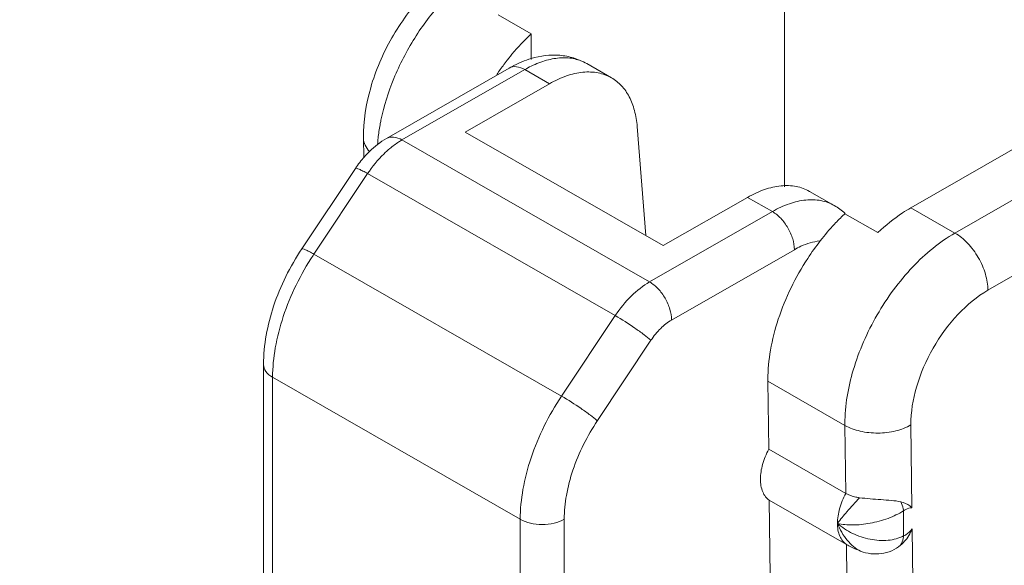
# Model space of a CAD drawing. Header units: centimetres. Extents: x -24.5 to 49.7, y -16.6 to 18.4.
# Tile 91 of 248: x -17.654 to -17.209, y -6.701 to -6.455. Entities that reach past the tile are written whole.
import ezdxf

# ---------------------------------------------------------------- set-up
doc = ezdxf.new("R2010")
doc.units = ezdxf.units.CM
doc.header["$MEASUREMENT"] = 0
doc.layers.add('layer 1', color=7, linetype='Continuous')

msp = doc.modelspace()

# ---------------------------------------------------------------- linework, layer by layer
at = {"layer": 'layer 1', "color": 1, "lineweight": 0}
msp.add_open_spline([(24.98821, 18.39808), (24.98821, 18.39808), (24.98821, -16.60193), (24.98821, -16.60193), (24.98821, -16.60193), (-24.51772, -16.60193), (-24.51772, -16.60193), (-24.51772, -16.60193), (-24.51772, 18.39808), (-24.51772, 18.39808), (-24.51772, 18.39808), (24.98821, 18.39808), (24.98821, 18.39808)], degree=3, knots=[0, 0, 0, 0, 0.25, 0.25, 0.25, 0.5, 0.5, 0.5, 0.75, 0.75, 0.75, 1, 1, 1, 1], dxfattribs=at)
at = {"layer": 'layer 1', "color": 5, "lineweight": 0}
msp.add_open_spline([(-23.26688, 17.18067), (-23.26688, 17.18067), (-23.26688, -15.60944), (-23.26688, -15.60944), (-23.26688, -15.60944), (23.98644, -15.60944), (23.98644, -15.60944)], degree=3, knots=[0, 0, 0, 0, 0.5, 0.5, 0.5, 1, 1, 1, 1], dxfattribs=at)
at = {"layer": 'layer 1', "lineweight": 9}
for points in [[(-18.95873, -7.952), (-18.95873, -7.952), (-13.17496, -4.63457), (-13.17496, -4.63457)], [(-18.91328, -7.95642), (-18.91328, -7.95642), (-13.12951, -4.63898), (-13.12951, -4.63898)], [(-17.30833, -6.53004), (-17.30833, -6.53004), (-17.30833, -6.35838), (-17.30833, -6.35838)], [(-17.43752, -6.4524), (-17.43752, -6.4524), (-17.42262, -6.46095), (-17.42262, -6.46095)], [(-17.42262, -6.4725), (-17.42262, -6.4725), (-17.42262, -6.46095), (-17.42262, -6.46095)], [(-17.42267, -6.47211), (-17.42408, -6.47253), (-17.42546, -6.47302), (-17.42683, -6.47358)], [(-17.43255, -6.47641), (-17.43255, -6.47641), (-17.48798, -6.5082), (-17.48798, -6.5082)], [(-17.42556, -6.47709), (-17.42556, -6.47709), (-17.48098, -6.50887), (-17.48098, -6.50887)], [(-17.43495, -6.4748), (-17.43605, -6.47626), (-17.43711, -6.47775), (-17.43815, -6.47927)], [(-17.43404, -6.4736), (-17.43435, -6.47399), (-17.43465, -6.47439), (-17.43495, -6.4748)], [(-17.42259, -6.47551), (-17.4236, -6.47601), (-17.42459, -6.47653), (-17.42556, -6.47709)], [(-17.41438, -6.4835), (-17.41438, -6.4835), (-17.42556, -6.47709), (-17.42556, -6.47709)], [(-17.39759, -6.47438), (-17.39759, -6.47438), (-17.38641, -6.48078), (-17.38641, -6.48078)], [(-17.41438, -6.4835), (-17.41438, -6.4835), (-17.45243, -6.50532), (-17.45243, -6.50532)], [(-17.15182, -6.48252), (-17.15182, -6.48252), (-17.25119, -6.53952), (-17.25119, -6.53952)], [(-17.23131, -6.55092), (-17.23131, -6.55092), (-17.13194, -6.49393), (-17.13194, -6.49393)], [(-17.37478, -6.50282), (-17.37478, -6.50282), (-17.37089, -6.55209), (-17.37089, -6.55209)], [(-17.49835, -6.50814), (-17.49835, -6.50814), (-17.49824, -6.51685), (-17.49824, -6.51685)], [(-17.49174, -6.50801), (-17.49185, -6.50898), (-17.49194, -6.50996), (-17.492, -6.51093)], [(-17.45243, -6.50532), (-17.45243, -6.50532), (-17.36299, -6.55662), (-17.36299, -6.55662)], [(-17.48098, -6.50887), (-17.48098, -6.50887), (-17.36918, -6.573), (-17.36918, -6.573)], [(-17.49795, -6.51647), (-17.49942, -6.51813), (-17.50076, -6.51988), (-17.50199, -6.52172)], [(-17.11703, -6.51974), (-17.11703, -6.51974), (-17.21641, -6.57674), (-17.21641, -6.57674)], [(-17.52622, -6.55808), (-17.52622, -6.55808), (-17.50199, -6.52172), (-17.50199, -6.52172)], [(-17.4965, -6.52409), (-17.4965, -6.52409), (-17.52074, -6.56044), (-17.52074, -6.56044)], [(-17.3847, -6.58821), (-17.3847, -6.58821), (-17.4965, -6.52409), (-17.4965, -6.52409)], [(-17.36299, -6.55662), (-17.36299, -6.55662), (-17.32494, -6.5348), (-17.32494, -6.5348)], [(-17.31376, -6.54121), (-17.31376, -6.54121), (-17.32494, -6.5348), (-17.32494, -6.5348)], [(-17.29697, -6.53209), (-17.29697, -6.53209), (-17.28579, -6.5385), (-17.28579, -6.5385)], [(-17.28088, -6.54206), (-17.28239, -6.5407), (-17.28404, -6.53951), (-17.28579, -6.5385)], [(-17.36918, -6.573), (-17.36918, -6.573), (-17.31376, -6.54121), (-17.31376, -6.54121)], [(-17.281, -6.54217), (-17.28111, -6.54228), (-17.28123, -6.54238), (-17.28134, -6.54249)], [(-17.281, -6.54217), (-17.281, -6.54217), (-17.2661, -6.55072), (-17.2661, -6.55072)], [(-17.25119, -6.53952), (-17.25119, -6.53952), (-17.23131, -6.55092), (-17.23131, -6.55092)], [(-17.52074, -6.56044), (-17.52086, -6.56063), (-17.52099, -6.56082), (-17.52112, -6.56101)], [(-17.52074, -6.56044), (-17.52074, -6.56044), (-17.40894, -6.62457), (-17.40894, -6.62457)], [(-17.30382, -6.55843), (-17.30382, -6.55843), (-17.35925, -6.59021), (-17.35925, -6.59021)], [(-17.40894, -6.62457), (-17.40894, -6.62457), (-17.3847, -6.58821), (-17.3847, -6.58821)], [(-17.39274, -6.63563), (-17.39274, -6.63563), (-17.36856, -6.59934), (-17.36856, -6.59934)], [(-17.5435, -6.70936), (-17.5435, -6.70936), (-17.5435, -6.61039), (-17.5435, -6.61039)], [(-17.53939, -6.61609), (-17.53939, -6.61609), (-17.53939, -6.71506), (-17.53939, -6.71506)], [(-17.42759, -6.68021), (-17.42759, -6.68021), (-17.53939, -6.61609), (-17.53939, -6.61609)], [(-17.31578, -6.61704), (-17.31578, -6.61731), (-17.31578, -6.61758), (-17.31578, -6.61785)], [(-17.31578, -6.61785), (-17.31578, -6.61785), (-17.3154, -6.64856), (-17.3154, -6.64856)], [(-17.281, -6.6378), (-17.281, -6.6378), (-17.31578, -6.61785), (-17.31578, -6.61785)], [(-17.281, -6.63699), (-17.281, -6.63726), (-17.281, -6.63753), (-17.281, -6.6378)], [(-17.28062, -6.66851), (-17.28062, -6.66851), (-17.281, -6.6378), (-17.281, -6.6378)], [(-17.25072, -6.6751), (-17.25072, -6.6751), (-17.25118, -6.63756), (-17.25118, -6.63756)], [(-17.3154, -6.64856), (-17.3154, -6.64856), (-17.28062, -6.66851), (-17.28062, -6.66851)], [(-17.31512, -6.67161), (-17.31512, -6.67161), (-17.31455, -6.71715), (-17.31455, -6.71715)], [(-17.28033, -6.69156), (-17.28033, -6.69156), (-17.31512, -6.67161), (-17.31512, -6.67161)], [(-17.25453, -6.6764), (-17.25453, -6.6764), (-17.25453, -6.68775), (-17.25453, -6.68775)], [(-17.42759, -6.77919), (-17.42759, -6.77919), (-17.42759, -6.68021), (-17.42759, -6.68021)], [(-17.40771, -6.68021), (-17.40771, -6.68021), (-17.40771, -6.77919), (-17.40771, -6.77919)], [(-17.24988, -6.74368), (-17.24988, -6.74368), (-17.25061, -6.68453), (-17.25061, -6.68453)], [(-17.27977, -6.7371), (-17.27977, -6.7371), (-17.28033, -6.69156), (-17.28033, -6.69156)]]:
    msp.add_open_spline(points, degree=3, dxfattribs=at)
for points, knots in [([(-17.49835, -6.50814), (-17.49845, -6.50045), (-17.49723, -6.49274), (-17.49511, -6.48532), (-17.49287, -6.47745), (-17.48961, -6.46991), (-17.48557, -6.46282), (-17.48151, -6.45573), (-17.47666, -6.4491), (-17.47101, -6.44317), (-17.46569, -6.43758), (-17.45965, -6.43261), (-17.45298, -6.42878)], [0, 0, 0, 0, 0.25, 0.25, 0.25, 0.5, 0.5, 0.5, 0.75, 0.75, 0.75, 1, 1, 1, 1]), ([(-17.44893, -6.43398), (-17.45403, -6.43768), (-17.45871, -6.44199), (-17.46297, -6.44666), (-17.46754, -6.45168), (-17.47163, -6.45711), (-17.47524, -6.46285), (-17.4789, -6.46866), (-17.48207, -6.47479), (-17.48468, -6.48115), (-17.48718, -6.48724), (-17.48918, -6.49355), (-17.49049, -6.49999)], [0, 0, 0, 0, 0.25, 0.25, 0.25, 0.5, 0.5, 0.5, 0.75, 0.75, 0.75, 1, 1, 1, 1]), ([(-17.43404, -6.4736), (-17.43315, -6.47244), (-17.43224, -6.47131), (-17.43131, -6.47019), (-17.4286, -6.46694), (-17.4257, -6.46384), (-17.42262, -6.46095)], [0, 0, 0, 0, 0.5, 0.5, 0.5, 1, 1, 1, 1]), ([(-17.39759, -6.47438), (-17.39945, -6.47331), (-17.40144, -6.47245), (-17.4035, -6.47183), (-17.40554, -6.47121), (-17.40765, -6.47081), (-17.40978, -6.47064), (-17.41411, -6.47031), (-17.41852, -6.47088), (-17.42267, -6.47211)], [0, 0, 0, 0, 0.333333, 0.333333, 0.333333, 0.666667, 0.666667, 0.666667, 1, 1, 1, 1]), ([(-17.39759, -6.47438), (-17.39927, -6.47341), (-17.40109, -6.47272), (-17.40298, -6.47229), (-17.40498, -6.47183), (-17.40703, -6.47168), (-17.40907, -6.47178), (-17.4113, -6.47188), (-17.41352, -6.47227), (-17.41568, -6.47287), (-17.41806, -6.47353), (-17.42038, -6.47443), (-17.42259, -6.47551)], [0, 0, 0, 0, 0.25, 0.25, 0.25, 0.5, 0.5, 0.5, 0.75, 0.75, 0.75, 1, 1, 1, 1]), ([(-17.42683, -6.47358), (-17.42731, -6.47379), (-17.4278, -6.474), (-17.42827, -6.47421), (-17.42974, -6.47487), (-17.43116, -6.47561), (-17.43255, -6.47641)], [0, 0, 0, 0, 0.5, 0.5, 0.5, 1, 1, 1, 1]), ([(-17.42556, -6.47709), (-17.42672, -6.47642), (-17.42799, -6.4759), (-17.42934, -6.47578), (-17.43045, -6.47569), (-17.43161, -6.47587), (-17.43255, -6.47641)], [0, 0, 0, 0, 0.5, 0.5, 0.5, 1, 1, 1, 1]), ([(-17.41438, -6.4835), (-17.41193, -6.48209), (-17.40936, -6.48088), (-17.40668, -6.47996), (-17.40428, -6.47913), (-17.40179, -6.47854), (-17.39926, -6.47829), (-17.39698, -6.47807), (-17.39467, -6.47813), (-17.39242, -6.47857), (-17.39031, -6.47898), (-17.38826, -6.47972), (-17.38641, -6.48078)], [0, 0, 0, 0, 0.25, 0.25, 0.25, 0.5, 0.5, 0.5, 0.75, 0.75, 0.75, 1, 1, 1, 1]), ([(-17.38641, -6.48078), (-17.38475, -6.48174), (-17.38322, -6.48296), (-17.3819, -6.48437), (-17.38051, -6.48586), (-17.37934, -6.48754), (-17.3784, -6.48934), (-17.37736, -6.49132), (-17.37658, -6.49341), (-17.376, -6.49557), (-17.37536, -6.49794), (-17.37497, -6.50038), (-17.37478, -6.50282)], [0, 0, 0, 0, 0.25, 0.25, 0.25, 0.5, 0.5, 0.5, 0.75, 0.75, 0.75, 1, 1, 1, 1]), ([(-17.49049, -6.49999), (-17.49062, -6.50066), (-17.49076, -6.50135), (-17.49088, -6.50202), (-17.49124, -6.50401), (-17.49153, -6.506), (-17.49174, -6.50801)], [0, 0, 0, 0, 0.5, 0.5, 0.5, 1, 1, 1, 1]), ([(-17.49559, -6.5141), (-17.49641, -6.51326), (-17.49714, -6.5123), (-17.49763, -6.51123), (-17.49807, -6.51026), (-17.49833, -6.50919), (-17.49835, -6.50814)], [0, 0, 0, 0, 0.5, 0.5, 0.5, 1, 1, 1, 1]), ([(-17.49795, -6.51647), (-17.49722, -6.51564), (-17.49645, -6.51484), (-17.49566, -6.51406), (-17.49334, -6.51181), (-17.49077, -6.5098), (-17.48798, -6.5082)], [0, 0, 0, 0, 0.5, 0.5, 0.5, 1, 1, 1, 1]), ([(-17.48798, -6.5082), (-17.48703, -6.50766), (-17.48587, -6.50747), (-17.48476, -6.50757), (-17.48341, -6.50769), (-17.48214, -6.50821), (-17.48098, -6.50887)], [0, 0, 0, 0, 0.5, 0.5, 0.5, 1, 1, 1, 1]), ([(-17.48652, -6.51278), (-17.48745, -6.51355), (-17.48834, -6.51437), (-17.48921, -6.51522), (-17.49194, -6.51789), (-17.49438, -6.5209), (-17.4965, -6.52409)], [0, 0, 0, 0, 0.5, 0.5, 0.5, 1, 1, 1, 1]), ([(-17.48098, -6.50887), (-17.48145, -6.50915), (-17.48192, -6.50943), (-17.48237, -6.50972), (-17.48382, -6.51064), (-17.48521, -6.51168), (-17.48652, -6.51278)], [0, 0, 0, 0, 0.5, 0.5, 0.5, 1, 1, 1, 1]), ([(-17.4965, -6.52409), (-17.49722, -6.52368), (-17.49793, -6.52328), (-17.49866, -6.5229), (-17.49922, -6.52261), (-17.49978, -6.52233), (-17.50036, -6.52208), (-17.50073, -6.52192), (-17.50111, -6.52177), (-17.50149, -6.52168), (-17.50159, -6.52165), (-17.5017, -6.52163), (-17.50182, -6.52164), (-17.50188, -6.52165), (-17.50195, -6.52167), (-17.50199, -6.52172)], [0, 0, 0, 0, 0.2, 0.2, 0.2, 0.4, 0.4, 0.4, 0.6, 0.6, 0.6, 0.8, 0.8, 0.8, 1, 1, 1, 1]), ([(-17.29697, -6.53209), (-17.29883, -6.53103), (-17.30087, -6.53028), (-17.30298, -6.52987), (-17.30523, -6.52943), (-17.30754, -6.52937), (-17.30982, -6.52959), (-17.31235, -6.52983), (-17.31484, -6.53043), (-17.31724, -6.53126), (-17.31992, -6.53218), (-17.32249, -6.5334), (-17.32494, -6.5348)], [0, 0, 0, 0, 0.25, 0.25, 0.25, 0.5, 0.5, 0.5, 0.75, 0.75, 0.75, 1, 1, 1, 1]), ([(-17.31376, -6.54121), (-17.31131, -6.5398), (-17.30874, -6.5386), (-17.30606, -6.53767), (-17.30366, -6.53684), (-17.30117, -6.53625), (-17.29864, -6.536), (-17.29636, -6.53578), (-17.29405, -6.53584), (-17.2918, -6.53628), (-17.28969, -6.53669), (-17.28765, -6.53744), (-17.28579, -6.5385)], [0, 0, 0, 0, 0.25, 0.25, 0.25, 0.5, 0.5, 0.5, 0.75, 0.75, 0.75, 1, 1, 1, 1]), ([(-17.30382, -6.55843), (-17.30382, -6.5568), (-17.30411, -6.55516), (-17.30458, -6.55358), (-17.3051, -6.55185), (-17.30583, -6.55018), (-17.30673, -6.54862), (-17.30764, -6.54705), (-17.30871, -6.54559), (-17.30996, -6.54427), (-17.31108, -6.54309), (-17.31235, -6.54203), (-17.31376, -6.54121)], [0, 0, 0, 0, 0.25, 0.25, 0.25, 0.5, 0.5, 0.5, 0.75, 0.75, 0.75, 1, 1, 1, 1]), ([(-17.28134, -6.54249), (-17.28286, -6.54393), (-17.28432, -6.54541), (-17.28574, -6.54694), (-17.2902, -6.55171), (-17.29421, -6.5569), (-17.29777, -6.56236)], [0, 0, 0, 0, 0.5, 0.5, 0.5, 1, 1, 1, 1]), ([(-17.25119, -6.53952), (-17.25248, -6.54026), (-17.25374, -6.54104), (-17.25497, -6.54186), (-17.25893, -6.54448), (-17.26264, -6.54748), (-17.2661, -6.55072)], [0, 0, 0, 0, 0.5, 0.5, 0.5, 1, 1, 1, 1]), ([(-17.281, -6.63699), (-17.281, -6.62882), (-17.27955, -6.62065), (-17.27722, -6.61279), (-17.27464, -6.60409), (-17.27097, -6.59577), (-17.26645, -6.58793), (-17.26194, -6.58011), (-17.25657, -6.57278), (-17.25033, -6.56621), (-17.24471, -6.56028), (-17.23837, -6.55497), (-17.23131, -6.55092)], [0, 0, 0, 0, 0.25, 0.25, 0.25, 0.5, 0.5, 0.5, 0.75, 0.75, 0.75, 1, 1, 1, 1]), ([(-17.23131, -6.55092), (-17.2292, -6.55214), (-17.2273, -6.55373), (-17.22561, -6.55551), (-17.22374, -6.55748), (-17.22213, -6.55968), (-17.22077, -6.56202), (-17.21942, -6.56438), (-17.21832, -6.56687), (-17.21755, -6.56948), (-17.21684, -6.57184), (-17.21641, -6.57429), (-17.21641, -6.57674)], [0, 0, 0, 0, 0.25, 0.25, 0.25, 0.5, 0.5, 0.5, 0.75, 0.75, 0.75, 1, 1, 1, 1]), ([(-17.30382, -6.55843), (-17.30287, -6.55788), (-17.30189, -6.55737), (-17.30089, -6.55691), (-17.2982, -6.55567), (-17.2953, -6.55477), (-17.29235, -6.55451)], [0, 0, 0, 0, 0.5, 0.5, 0.5, 1, 1, 1, 1]), ([(-17.5435, -6.61039), (-17.5435, -6.60144), (-17.54176, -6.59248), (-17.53892, -6.58393), (-17.53587, -6.57476), (-17.53155, -6.56606), (-17.52622, -6.55808)], [0, 0, 0, 0, 0.5, 0.5, 0.5, 1, 1, 1, 1]), ([(-17.52112, -6.56101), (-17.52675, -6.56958), (-17.53135, -6.57891), (-17.53459, -6.58866), (-17.53611, -6.59326), (-17.53733, -6.59796), (-17.53817, -6.60275), (-17.53894, -6.60715), (-17.53939, -6.61162), (-17.53939, -6.61609)], [0, 0, 0, 0, 0.333333, 0.333333, 0.333333, 0.666667, 0.666667, 0.666667, 1, 1, 1, 1]), ([(-17.52622, -6.55808), (-17.52619, -6.55803), (-17.52612, -6.55801), (-17.52606, -6.558), (-17.52594, -6.55799), (-17.52583, -6.55801), (-17.52572, -6.55804), (-17.52534, -6.55813), (-17.52497, -6.55828), (-17.52459, -6.55844), (-17.52401, -6.55869), (-17.52346, -6.55897), (-17.5229, -6.55926), (-17.52217, -6.55964), (-17.52145, -6.56004), (-17.52074, -6.56044)], [0, 0, 0, 0, 0.2, 0.2, 0.2, 0.4, 0.4, 0.4, 0.6, 0.6, 0.6, 0.8, 0.8, 0.8, 1, 1, 1, 1]), ([(-17.29777, -6.56236), (-17.30333, -6.57088), (-17.30787, -6.58015), (-17.31106, -6.58982), (-17.31257, -6.59439), (-17.31377, -6.59906), (-17.31459, -6.6038), (-17.31535, -6.60817), (-17.31578, -6.61261), (-17.31578, -6.61704)], [0, 0, 0, 0, 0.333333, 0.333333, 0.333333, 0.666667, 0.666667, 0.666667, 1, 1, 1, 1]), ([(-17.3847, -6.58821), (-17.38258, -6.58502), (-17.38015, -6.58203), (-17.3774, -6.57934), (-17.37492, -6.57691), (-17.37218, -6.57472), (-17.36918, -6.573)], [0, 0, 0, 0, 0.5, 0.5, 0.5, 1, 1, 1, 1]), ([(-17.36918, -6.573), (-17.36777, -6.57381), (-17.36651, -6.57487), (-17.36538, -6.57606), (-17.36413, -6.57737), (-17.36306, -6.57884), (-17.36216, -6.5804), (-17.36125, -6.58197), (-17.36052, -6.58363), (-17.36, -6.58538), (-17.35954, -6.58695), (-17.35925, -6.58858), (-17.35925, -6.59021)], [0, 0, 0, 0, 0.25, 0.25, 0.25, 0.5, 0.5, 0.5, 0.75, 0.75, 0.75, 1, 1, 1, 1]), ([(-17.25118, -6.63756), (-17.25126, -6.63182), (-17.25029, -6.62606), (-17.24868, -6.62052), (-17.24691, -6.61438), (-17.24434, -6.60849), (-17.24118, -6.60296), (-17.23801, -6.59741), (-17.23423, -6.59222), (-17.22984, -6.58757), (-17.22587, -6.58337), (-17.2214, -6.5796), (-17.21641, -6.57674)], [0, 0, 0, 0, 0.25, 0.25, 0.25, 0.5, 0.5, 0.5, 0.75, 0.75, 0.75, 1, 1, 1, 1]), ([(-17.36856, -6.59934), (-17.36956, -6.59846), (-17.37062, -6.59763), (-17.37168, -6.59683), (-17.37306, -6.5958), (-17.37445, -6.59481), (-17.37586, -6.59383), (-17.37873, -6.59184), (-17.38167, -6.58995), (-17.3847, -6.58821)], [0, 0, 0, 0, 0.333333, 0.333333, 0.333333, 0.666667, 0.666667, 0.666667, 1, 1, 1, 1]), ([(-17.36856, -6.59934), (-17.36728, -6.59743), (-17.36582, -6.59563), (-17.36418, -6.59402), (-17.36269, -6.59256), (-17.36105, -6.59124), (-17.35925, -6.59021)], [0, 0, 0, 0, 0.5, 0.5, 0.5, 1, 1, 1, 1]), ([(-17.53939, -6.61609), (-17.54054, -6.61542), (-17.54165, -6.61459), (-17.54244, -6.61348), (-17.54307, -6.61257), (-17.5435, -6.61148), (-17.5435, -6.61039)], [0, 0, 0, 0, 0.5, 0.5, 0.5, 1, 1, 1, 1]), ([(-17.42759, -6.68021), (-17.42759, -6.67569), (-17.42713, -6.67117), (-17.42634, -6.66671), (-17.42549, -6.66188), (-17.42424, -6.65713), (-17.42268, -6.65247), (-17.41938, -6.64262), (-17.41468, -6.63319), (-17.40894, -6.62457)], [0, 0, 0, 0, 0.333333, 0.333333, 0.333333, 0.666667, 0.666667, 0.666667, 1, 1, 1, 1]), ([(-17.40894, -6.62457), (-17.40591, -6.62631), (-17.40297, -6.62821), (-17.40009, -6.63019), (-17.39868, -6.63116), (-17.39729, -6.63216), (-17.39592, -6.63319), (-17.39485, -6.634), (-17.3938, -6.63482), (-17.39279, -6.6357)], [0, 0, 0, 0, 0.333333, 0.333333, 0.333333, 0.666667, 0.666667, 0.666667, 1, 1, 1, 1]), ([(-17.40771, -6.68021), (-17.40771, -6.67659), (-17.40735, -6.67297), (-17.40671, -6.6694), (-17.40603, -6.66553), (-17.40503, -6.66171), (-17.40378, -6.65798), (-17.40113, -6.65009), (-17.39735, -6.64254), (-17.39274, -6.63563)], [0, 0, 0, 0, 0.333333, 0.333333, 0.333333, 0.666667, 0.666667, 0.666667, 1, 1, 1, 1]), ([(-17.25118, -6.63756), (-17.2533, -6.6388), (-17.25563, -6.63967), (-17.25803, -6.64027), (-17.26067, -6.64093), (-17.26338, -6.64125), (-17.26609, -6.64127), (-17.2688, -6.64129), (-17.27151, -6.64102), (-17.27416, -6.6404), (-17.27655, -6.63985), (-17.27889, -6.63901), (-17.281, -6.6378)], [0, 0, 0, 0, 0.25, 0.25, 0.25, 0.5, 0.5, 0.5, 0.75, 0.75, 0.75, 1, 1, 1, 1]), ([(-17.3154, -6.64856), (-17.31656, -6.65075), (-17.31751, -6.65307), (-17.31817, -6.65547), (-17.31876, -6.65764), (-17.31913, -6.65988), (-17.31913, -6.66212)], [0, 0, 0, 0, 0.5, 0.5, 0.5, 1, 1, 1, 1]), ([(-17.31913, -6.66212), (-17.31913, -6.66407), (-17.31885, -6.66607), (-17.31809, -6.66787), (-17.31776, -6.66863), (-17.31734, -6.66937), (-17.31682, -6.67002), (-17.31634, -6.67063), (-17.31576, -6.67118), (-17.31512, -6.67161)], [0, 0, 0, 0, 0.333333, 0.333333, 0.333333, 0.666667, 0.666667, 0.666667, 1, 1, 1, 1]), ([(-17.28435, -6.68207), (-17.28435, -6.67983), (-17.28398, -6.67759), (-17.28338, -6.67542), (-17.28272, -6.67302), (-17.28178, -6.6707), (-17.28062, -6.66851)], [0, 0, 0, 0, 0.5, 0.5, 0.5, 1, 1, 1, 1]), ([(-17.28435, -6.68207), (-17.28304, -6.68023), (-17.28158, -6.67851), (-17.28009, -6.67681), (-17.27821, -6.67468), (-17.27629, -6.67257), (-17.27437, -6.67047)], [0, 0, 0, 0, 0.5, 0.5, 0.5, 1, 1, 1, 1]), ([(-17.27437, -6.67047), (-17.27494, -6.67041), (-17.27551, -6.67032), (-17.27607, -6.67021), (-17.27766, -6.66987), (-17.27922, -6.66932), (-17.28062, -6.66851)], [0, 0, 0, 0, 0.5, 0.5, 0.5, 1, 1, 1, 1]), ([(-17.2557, -6.67236), (-17.25707, -6.67199), (-17.25849, -6.67184), (-17.25991, -6.6717), (-17.26151, -6.67156), (-17.2631, -6.67145), (-17.2647, -6.67134), (-17.26636, -6.67122), (-17.26801, -6.6711), (-17.26966, -6.67095), (-17.27123, -6.67082), (-17.27281, -6.67066), (-17.27437, -6.67047)], [0, 0, 0, 0, 0.25, 0.25, 0.25, 0.5, 0.5, 0.5, 0.75, 0.75, 0.75, 1, 1, 1, 1]), ([(-17.25072, -6.6751), (-17.251, -6.67476), (-17.25133, -6.67445), (-17.25167, -6.67418), (-17.25283, -6.67327), (-17.25428, -6.67274), (-17.2557, -6.67236)], [0, 0, 0, 0, 0.5, 0.5, 0.5, 1, 1, 1, 1]), ([(-17.25453, -6.6764), (-17.25458, -6.67607), (-17.25464, -6.67576), (-17.25471, -6.67543), (-17.25494, -6.67438), (-17.25528, -6.67335), (-17.2557, -6.67236)], [0, 0, 0, 0, 0.5, 0.5, 0.5, 1, 1, 1, 1]), ([(-17.28435, -6.68207), (-17.28215, -6.68259), (-17.27988, -6.68278), (-17.27762, -6.68278), (-17.27494, -6.68277), (-17.27227, -6.68249), (-17.26963, -6.682), (-17.26687, -6.6815), (-17.26415, -6.68077), (-17.26151, -6.67978), (-17.25908, -6.67888), (-17.25672, -6.67777), (-17.25453, -6.6764)], [0, 0, 0, 0, 0.25, 0.25, 0.25, 0.5, 0.5, 0.5, 0.75, 0.75, 0.75, 1, 1, 1, 1]), ([(-17.25453, -6.6764), (-17.25422, -6.67616), (-17.2539, -6.67595), (-17.25355, -6.67576), (-17.25269, -6.67529), (-17.25168, -6.67497), (-17.25072, -6.6751)], [0, 0, 0, 0, 0.5, 0.5, 0.5, 1, 1, 1, 1]), ([(-17.40771, -6.68021), (-17.40912, -6.68103), (-17.41068, -6.68158), (-17.41227, -6.68196), (-17.41404, -6.68238), (-17.41584, -6.68257), (-17.41765, -6.68257), (-17.41945, -6.68257), (-17.42126, -6.68238), (-17.42302, -6.68196), (-17.42462, -6.68158), (-17.42617, -6.68103), (-17.42759, -6.68021)], [0, 0, 0, 0, 0.25, 0.25, 0.25, 0.5, 0.5, 0.5, 0.75, 0.75, 0.75, 1, 1, 1, 1]), ([(-17.25453, -6.68775), (-17.25667, -6.68886), (-17.25909, -6.68944), (-17.26151, -6.68967), (-17.26423, -6.68993), (-17.26696, -6.68974), (-17.26963, -6.68923), (-17.27239, -6.68869), (-17.27508, -6.68779), (-17.27762, -6.68656), (-17.28006, -6.68538), (-17.28236, -6.68389), (-17.28435, -6.68207)], [0, 0, 0, 0, 0.25, 0.25, 0.25, 0.5, 0.5, 0.5, 0.75, 0.75, 0.75, 1, 1, 1, 1]), ([(-17.27392, -6.69459), (-17.27624, -6.69346), (-17.27823, -6.6917), (-17.2799, -6.68971), (-17.2818, -6.68742), (-17.28328, -6.68482), (-17.28435, -6.68207)], [0, 0, 0, 0, 0.5, 0.5, 0.5, 1, 1, 1, 1]), ([(-17.28033, -6.69156), (-17.28098, -6.69113), (-17.28156, -6.69058), (-17.28204, -6.68997), (-17.28256, -6.68932), (-17.28298, -6.68858), (-17.28331, -6.68782), (-17.28407, -6.68602), (-17.28435, -6.68402), (-17.28435, -6.68207)], [0, 0, 0, 0, 0.333333, 0.333333, 0.333333, 0.666667, 0.666667, 0.666667, 1, 1, 1, 1]), ([(-17.25061, -6.68453), (-17.25146, -6.68664), (-17.25267, -6.68861), (-17.25419, -6.6903), (-17.2547, -6.69087), (-17.25525, -6.69141), (-17.25582, -6.69191)], [0, 0, 0, 0, 0.5, 0.5, 0.5, 1, 1, 1, 1]), ([(-17.25453, -6.68775), (-17.25418, -6.68762), (-17.25383, -6.68744), (-17.25351, -6.68724), (-17.25238, -6.68655), (-17.25141, -6.68559), (-17.25061, -6.68453)], [0, 0, 0, 0, 0.5, 0.5, 0.5, 1, 1, 1, 1]), ([(-17.25453, -6.68775), (-17.25458, -6.68812), (-17.25464, -6.68848), (-17.25471, -6.68885), (-17.25494, -6.68991), (-17.2553, -6.69096), (-17.25582, -6.69191)], [0, 0, 0, 0, 0.5, 0.5, 0.5, 1, 1, 1, 1]), ([(-17.28033, -6.69156), (-17.27986, -6.69184), (-17.27938, -6.6921), (-17.27889, -6.69235), (-17.27728, -6.69319), (-17.27562, -6.69393), (-17.27392, -6.69459)], [0, 0, 0, 0, 0.5, 0.5, 0.5, 1, 1, 1, 1]), ([(-17.25582, -6.69191), (-17.25821, -6.69399), (-17.26134, -6.69529), (-17.26455, -6.69571), (-17.26773, -6.69614), (-17.27099, -6.69574), (-17.27392, -6.69459)], [0, 0, 0, 0, 0.5, 0.5, 0.5, 1, 1, 1, 1])]:
    msp.add_open_spline(points, degree=3, knots=knots, dxfattribs=at)

doc.saveas('drawing.dxf')
